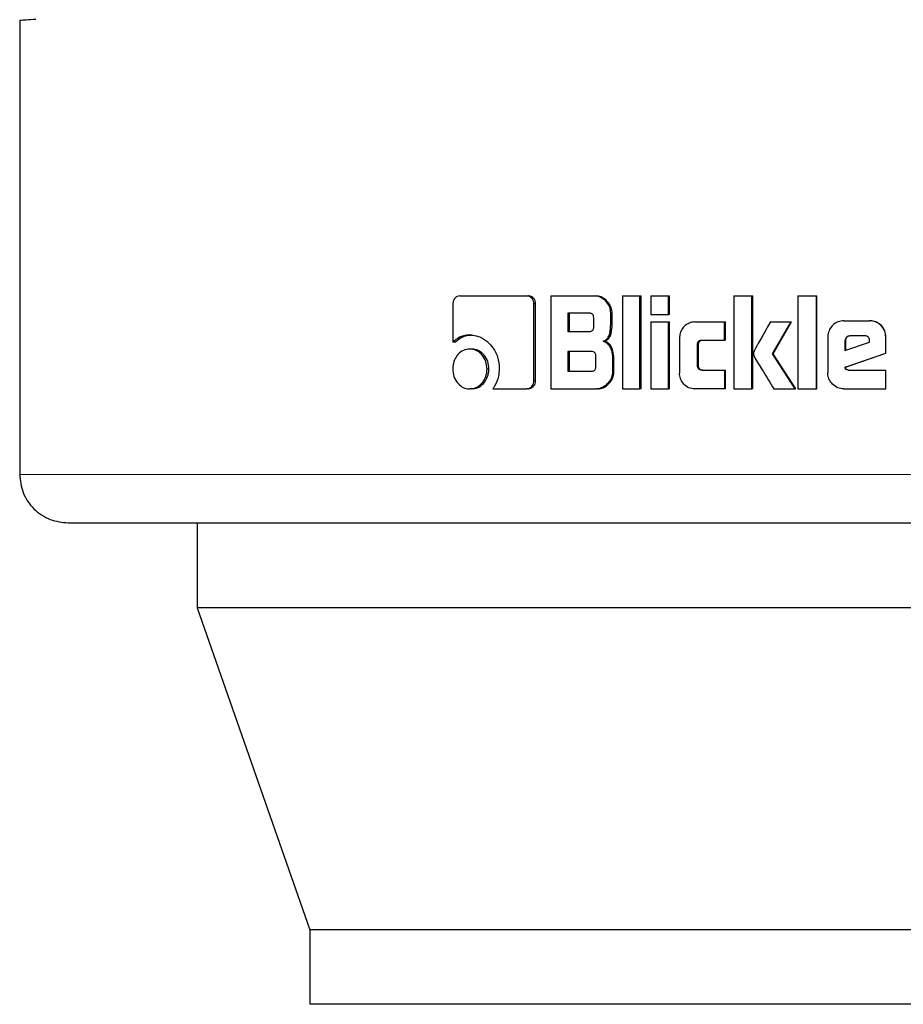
# Model space of a CAD drawing. Header units: millimetres. Extents: x 26 to 239, y 85 to 160.
# Tile 37 of 72: x 154.04 to 154.991, y 84.538 to 85.598. Entities that reach past the tile are written whole.
import ezdxf

# ---------------------------------------------------------------- set-up
doc = ezdxf.new("R2010")
doc.units = ezdxf.units.MM
doc.linetypes.add('PHANTOM', pattern=[12.7, 6.35, -1.27, 1.27, -1.27, 1.27, -1.27])

msp = doc.modelspace()

# ---------------------------------------------------------------- linework, layer by layer
at = {"color": 7, "linetype": 'Continuous', "lineweight": 25}
for p, q in [((154.0404, 85.5979), (154.0404, 85.1088)), ((154.5138, 85.301), (154.5861, 85.301)), ((154.5861, 85.301), (154.5879, 85.301)), ((154.612, 85.301), (154.612, 85.201)), ((154.612, 85.301), (154.6592, 85.301)), ((154.6592, 85.301), (154.6607, 85.301)), ((154.6889, 85.301), (154.7077, 85.301)), ((154.6889, 85.301), (154.6889, 85.201)), ((154.7077, 85.201), (154.7077, 85.301)), ((154.7077, 85.301), (154.7091, 85.301)), ((154.7091, 85.201), (154.7091, 85.301)), ((154.7195, 85.301), (154.7195, 85.281)), ((154.7195, 85.301), (154.7385, 85.301)), ((154.7385, 85.281), (154.7385, 85.301)), ((154.7385, 85.301), (154.7397, 85.301)), ((154.7397, 85.281), (154.7397, 85.301)), ((154.8087, 85.301), (154.8282, 85.301)), ((154.8087, 85.301), (154.8087, 85.201)), ((154.8282, 85.201), (154.8282, 85.301)), ((154.8282, 85.301), (154.8291, 85.301)), ((154.8291, 85.201), (154.8291, 85.301)), ((154.8778, 85.301), (154.8976, 85.301)), ((154.8778, 85.301), (154.8778, 85.201)), ((154.8976, 85.201), (154.8976, 85.301)), ((154.8976, 85.301), (154.8982, 85.301)), ((154.8982, 85.201), (154.8982, 85.301)), ((154.5065, 85.2925), (154.5065, 85.2512)), ((154.5937, 85.2097), (154.5937, 85.2925)), ((154.5955, 85.2925), (154.5937, 85.2925)), ((154.5955, 85.2097), (154.5955, 85.2925)), ((154.6534, 85.2826), (154.63, 85.2826)), ((154.63, 85.2826), (154.63, 85.2628)), ((154.6317, 85.2826), (154.6317, 85.2628)), ((154.6764, 85.2705), (154.6764, 85.2825)), ((154.6779, 85.2825), (154.6764, 85.2825)), ((154.6779, 85.2705), (154.6779, 85.2825)), ((154.658, 85.2678), (154.658, 85.2776)), ((154.7195, 85.281), (154.7385, 85.281)), ((154.7195, 85.273), (154.7385, 85.273)), ((154.7195, 85.273), (154.7195, 85.201)), ((154.7397, 85.281), (154.7385, 85.281)), ((154.7385, 85.201), (154.7385, 85.273)), ((154.7385, 85.273), (154.7397, 85.273)), ((154.7397, 85.201), (154.7397, 85.273)), ((154.7668, 85.273), (154.7987, 85.273)), ((154.7987, 85.2535), (154.7987, 85.273)), ((154.7987, 85.273), (154.7997, 85.273)), ((154.7997, 85.2535), (154.7997, 85.273)), ((154.8481, 85.273), (154.8703, 85.273)), ((154.8504, 85.2388), (154.8703, 85.273)), ((154.8512, 85.2388), (154.871, 85.273)), ((154.8703, 85.273), (154.871, 85.273)), ((154.9272, 85.2743), (154.9549, 85.2743)), ((154.9549, 85.2743), (154.9553, 85.2743)), ((154.63, 85.2628), (154.6534, 85.2628)), ((154.6779, 85.2705), (154.6764, 85.2705)), ((154.5087, 85.2512), (154.5065, 85.2512)), ((154.5247, 85.259), (154.5268, 85.259)), ((154.6681, 85.2522), (154.6696, 85.2522)), ((154.7504, 85.2561), (154.7504, 85.218)), ((154.7746, 85.2535), (154.7987, 85.2535)), ((154.7997, 85.2535), (154.7987, 85.2535)), ((154.91, 85.257), (154.91, 85.2183)), ((154.9284, 85.253), (154.9284, 85.2422)), ((154.9284, 85.253), (154.9288, 85.253)), ((154.9284, 85.2422), (154.9548, 85.2511)), ((154.9288, 85.253), (154.9288, 85.2422)), ((154.9497, 85.258), (154.9335, 85.258)), ((154.9548, 85.2511), (154.9548, 85.2529)), ((154.9725, 85.257), (154.9722, 85.257)), ((154.9722, 85.2395), (154.9722, 85.257)), ((154.9725, 85.2395), (154.9725, 85.257)), ((154.5267, 85.2439), (154.5246, 85.2439)), ((154.6557, 85.2412), (154.63, 85.2412)), ((154.63, 85.2412), (154.63, 85.22)), ((154.6317, 85.2412), (154.6317, 85.22)), ((154.7697, 85.226), (154.7697, 85.2485)), ((154.7707, 85.2485), (154.7697, 85.2485)), ((154.7707, 85.226), (154.7707, 85.2485)), ((154.6603, 85.225), (154.6603, 85.2362)), ((154.6783, 85.2337), (154.6783, 85.2195)), ((154.6797, 85.2337), (154.6783, 85.2337)), ((154.6797, 85.2195), (154.6797, 85.2337)), ((154.8747, 85.201), (154.8504, 85.2388)), ((154.8512, 85.2388), (154.8504, 85.2388)), ((154.8754, 85.201), (154.8512, 85.2388)), ((154.9286, 85.2242), (154.9722, 85.2395)), ((154.9291, 85.2242), (154.9725, 85.2395)), ((154.9725, 85.2395), (154.9722, 85.2395)), ((154.5432, 85.2224), (154.5452, 85.2224)), ((154.63, 85.22), (154.6557, 85.22)), ((154.6797, 85.2195), (154.6783, 85.2195)), ((154.7707, 85.226), (154.7697, 85.226)), ((154.7746, 85.2211), (154.7987, 85.2211)), ((154.7987, 85.2211), (154.7987, 85.201)), ((154.7987, 85.2211), (154.7997, 85.2211)), ((154.7997, 85.201), (154.7997, 85.2211)), ((154.9291, 85.2242), (154.9286, 85.2242)), ((154.9318, 85.2213), (154.9722, 85.2213)), ((154.9722, 85.201), (154.9722, 85.2213)), ((154.9722, 85.2213), (154.9725, 85.2213)), ((154.9725, 85.201), (154.9725, 85.2213)), ((154.5955, 85.2097), (154.5937, 85.2097)), ((154.5267, 85.201), (154.5246, 85.201)), ((154.5495, 85.2012), (154.5861, 85.2012)), ((154.5879, 85.2012), (154.5861, 85.2012)), ((154.612, 85.201), (154.661, 85.201)), ((154.6626, 85.201), (154.661, 85.201)), ((154.6889, 85.201), (154.7077, 85.201)), ((154.7091, 85.201), (154.7077, 85.201)), ((154.7195, 85.201), (154.7385, 85.201)), ((154.7397, 85.201), (154.7385, 85.201)), ((154.7987, 85.201), (154.7668, 85.201)), ((154.7997, 85.201), (154.7987, 85.201)), ((154.8087, 85.201), (154.8282, 85.201)), ((154.8291, 85.201), (154.8282, 85.201)), ((154.852, 85.201), (154.8747, 85.201)), ((154.8754, 85.201), (154.8747, 85.201)), ((154.8778, 85.201), (154.8976, 85.201)), ((154.8982, 85.201), (154.8976, 85.201)), ((154.9272, 85.201), (154.9722, 85.201)), ((154.9725, 85.201), (154.9722, 85.201)), ((154.2312, 85.0567), (154.2312, 84.9654)), ((155.7673, 84.9654), (154.2312, 84.9654)), ((154.2312, 84.9654), (154.3527, 84.6184)), ((154.3527, 84.6184), (154.3527, 84.5384)), ((155.6263, 84.6184), (154.3527, 84.6184)), ((155.6263, 84.5384), (154.3527, 84.5384))]:
    msp.add_line(p, q, dxfattribs=at)
at = {"color": 8, "linetype": 'PHANTOM', "lineweight": 18}
msp.add_line((155.0467, 85.1088), (154.0404, 85.1088), dxfattribs=at)
at = {"color": 7, "linetype": 'Continuous', "lineweight": 25}
for points, knots in [([(154.0404, 85.5979), (154.0412, 85.598), (154.0423, 85.5981), (154.054, 85.5988), (154.0578, 85.5991)], [0, 0, 0, 0, 0.670654, 1, 1, 1, 1]), ([(154.5138, 85.301), (154.5129, 85.3009), (154.511, 85.3007), (154.5088, 85.2989), (154.5072, 85.2965), (154.5066, 85.2943), (154.5066, 85.2929), (154.5065, 85.2925)], [0, 0, 0, 0, 0.237922, 0.478486, 0.691234, 0.914849, 1, 1, 1, 1]), ([(154.5937, 85.2925), (154.5936, 85.2936), (154.5934, 85.2956), (154.5919, 85.2982), (154.5899, 85.3), (154.5879, 85.3009), (154.5866, 85.301), (154.5861, 85.301)], [0, 0, 0, 0, 0.2320335, 0.4667309, 0.6742989, 0.8668432, 1, 1, 1, 1]), ([(154.5955, 85.2925), (154.5954, 85.2936), (154.5952, 85.2958), (154.5935, 85.2984), (154.5913, 85.3003), (154.5893, 85.3009), (154.5881, 85.301), (154.5879, 85.301)], [0, 0, 0, 0, 0.24518, 0.493208, 0.705955, 0.93406, 1, 1, 1, 1]), ([(154.6764, 85.2825), (154.6762, 85.2845), (154.6758, 85.2886), (154.6723, 85.2943), (154.6677, 85.2987), (154.6627, 85.3008), (154.6601, 85.3009), (154.6592, 85.301)], [0, 0, 0, 0, 0.211221, 0.417828, 0.697588, 0.899585, 1, 1, 1, 1]), ([(154.6779, 85.2825), (154.6777, 85.2845), (154.6772, 85.2886), (154.6737, 85.2943), (154.6691, 85.2987), (154.6642, 85.3008), (154.6616, 85.3009), (154.6607, 85.301)], [0, 0, 0, 0, 0.212424, 0.420081, 0.69994, 0.900891, 1, 1, 1, 1]), ([(154.658, 85.2776), (154.658, 85.2784), (154.6579, 85.2797), (154.6571, 85.2812), (154.656, 85.2821), (154.6547, 85.2825), (154.6538, 85.2825), (154.6534, 85.2826)], [0, 0, 0, 0, 0.314692, 0.468365, 0.623051, 0.839868, 1, 1, 1, 1]), ([(154.7668, 85.273), (154.7647, 85.2728), (154.7604, 85.2724), (154.7553, 85.2686), (154.7518, 85.2637), (154.7505, 85.2593), (154.7505, 85.2566), (154.7504, 85.2561)], [0, 0, 0, 0, 0.246142, 0.494103, 0.706511, 0.932706, 1, 1, 1, 1]), ([(154.8481, 85.273), (154.8468, 85.2707), (154.8454, 85.2682), (154.8438, 85.2654), (154.8435, 85.2648), (154.8431, 85.2641), (154.8428, 85.2635), (154.8424, 85.2629), (154.8422, 85.2625), (154.8419, 85.2619), (154.8415, 85.2613), (154.8412, 85.2608), (154.8409, 85.2603), (154.8407, 85.2599), (154.8404, 85.2594), (154.8402, 85.259), (154.8399, 85.2584), (154.8393, 85.2574), (154.8375, 85.2542), (154.8351, 85.2501), (154.8328, 85.246), (154.8317, 85.244), (154.8312, 85.2429), (154.8309, 85.2423), (154.8307, 85.2417), (154.8302, 85.2406), (154.83, 85.2395), (154.83, 85.2388)], [0, 0, 0, 0, 0.206894, 0.219811, 0.245693, 0.25861, 0.284439, 0.297363, 0.310333, 0.323238, 0.34908, 0.362004, 0.374981, 0.387898, 0.400811, 0.413735, 0.42666, 0.452509, 0.504244, 0.711079, 0.814518, 0.866237, 0.892093, 0.905037, 0.917931, 0.943793, 1, 1, 1, 1]), ([(154.9272, 85.2743), (154.925, 85.2741), (154.9206, 85.2736), (154.9152, 85.2699), (154.9115, 85.265), (154.9101, 85.2604), (154.91, 85.2577), (154.91, 85.257)], [0, 0, 0, 0, 0.242816, 0.487135, 0.701523, 0.919954, 1, 1, 1, 1]), ([(154.9722, 85.257), (154.972, 85.2592), (154.9715, 85.2636), (154.9678, 85.269), (154.9629, 85.2728), (154.9583, 85.2742), (154.9556, 85.2743), (154.9549, 85.2743)], [0, 0, 0, 0, 0.242786, 0.48698, 0.700849, 0.92042, 1, 1, 1, 1]), ([(154.9725, 85.257), (154.9723, 85.2592), (154.9718, 85.2637), (154.968, 85.2691), (154.9631, 85.2728), (154.9586, 85.2742), (154.956, 85.2743), (154.9553, 85.2743)], [0, 0, 0, 0, 0.2445465, 0.4905381, 0.7054864, 0.9241739, 1, 1, 1, 1]), ([(154.6534, 85.2628), (154.654, 85.2628), (154.6551, 85.2629), (154.6565, 85.2636), (154.6574, 85.2647), (154.658, 85.2662), (154.658, 85.2672), (154.658, 85.2678)], [0, 0, 0, 0, 0.272488, 0.436183, 0.601251, 0.79264, 1, 1, 1, 1]), ([(154.6681, 85.2522), (154.6693, 85.2527), (154.6714, 85.2537), (154.674, 85.2568), (154.676, 85.2624), (154.6762, 85.2672), (154.6764, 85.2705)], [0, 0, 0, 0, 0.186568, 0.34338, 0.548867, 1, 1, 1, 1]), ([(154.6696, 85.2522), (154.6708, 85.2527), (154.6729, 85.2537), (154.6755, 85.2567), (154.6774, 85.2624), (154.6777, 85.2672), (154.6779, 85.2705)], [0, 0, 0, 0, 0.18483, 0.341622, 0.546651, 1, 1, 1, 1]), ([(154.5247, 85.259), (154.5224, 85.2588), (154.5172, 85.2584), (154.5109, 85.2553), (154.5076, 85.2522), (154.5065, 85.2512)], [0, 0, 0, 0, 0.350342, 0.792519, 1, 1, 1, 1]), ([(154.5087, 85.2512), (154.5105, 85.2528), (154.5147, 85.2565), (154.5211, 85.2587), (154.5254, 85.2589), (154.5268, 85.259)], [0, 0, 0, 0, 0.348278, 0.793364, 1, 1, 1, 1]), ([(154.5247, 85.259), (154.527, 85.2588), (154.5327, 85.2585), (154.5412, 85.2544), (154.5492, 85.2465), (154.5554, 85.2356), (154.5561, 85.2269), (154.5564, 85.2226)], [0, 0, 0, 0, 0.141645, 0.344202, 0.545926, 0.77519, 1, 1, 1, 1]), ([(154.6681, 85.2522), (154.6693, 85.2518), (154.6719, 85.2509), (154.6751, 85.2474), (154.6777, 85.2416), (154.678, 85.2367), (154.6783, 85.2337)], [0, 0, 0, 0, 0.175778, 0.369292, 0.612772, 1, 1, 1, 1]), ([(154.6797, 85.2337), (154.6795, 85.2363), (154.6792, 85.241), (154.677, 85.2467), (154.6741, 85.2503), (154.6715, 85.2517), (154.6699, 85.2521), (154.6696, 85.2522)], [0, 0, 0, 0, 0.347379, 0.606104, 0.779092, 0.952777, 1, 1, 1, 1]), ([(154.7697, 85.2485), (154.7697, 85.2492), (154.7697, 85.2503), (154.7704, 85.2518), (154.7714, 85.2528), (154.7728, 85.2534), (154.7739, 85.2535), (154.7746, 85.2535)], [0, 0, 0, 0, 0.2493067, 0.4120067, 0.5764409, 0.7639463, 1, 1, 1, 1]), ([(154.7707, 85.2485), (154.7708, 85.2493), (154.7709, 85.2504), (154.7716, 85.2519), (154.7726, 85.2529), (154.774, 85.2534), (154.7751, 85.2535), (154.7756, 85.2535)], [0, 0, 0, 0, 0.266528, 0.42795, 0.590996, 0.784528, 1, 1, 1, 1]), ([(154.9335, 85.258), (154.9328, 85.2579), (154.9314, 85.2578), (154.9298, 85.2566), (154.9287, 85.255), (154.9284, 85.2538), (154.9284, 85.2531), (154.9284, 85.253)], [0, 0, 0, 0, 0.27206, 0.519442, 0.755447, 0.96509, 1, 1, 1, 1]), ([(154.934, 85.258), (154.9333, 85.2579), (154.9319, 85.2578), (154.9303, 85.2566), (154.9292, 85.2552), (154.9289, 85.2538), (154.9288, 85.2532), (154.9288, 85.253)], [0, 0, 0, 0, 0.25745, 0.50512, 0.738689, 0.950553, 1, 1, 1, 1]), ([(154.9548, 85.2529), (154.9547, 85.2536), (154.9547, 85.2549), (154.9539, 85.2564), (154.9529, 85.2573), (154.9515, 85.2579), (154.9504, 85.258), (154.9497, 85.258)], [0, 0, 0, 0, 0.273449, 0.436401, 0.600567, 0.749561, 1, 1, 1, 1]), ([(154.5246, 85.2439), (154.5223, 85.2436), (154.5176, 85.2431), (154.5119, 85.2384), (154.5079, 85.2324), (154.5064, 85.2267), (154.5064, 85.2233), (154.5063, 85.2224)], [0, 0, 0, 0, 0.242962, 0.488076, 0.698129, 0.921102, 1, 1, 1, 1]), ([(154.5432, 85.2224), (154.543, 85.2252), (154.5425, 85.2307), (154.5384, 85.2374), (154.5331, 85.2421), (154.5283, 85.2438), (154.5254, 85.2439), (154.5246, 85.2439)], [0, 0, 0, 0, 0.2430279, 0.4880874, 0.6999923, 0.9230517, 1, 1, 1, 1]), ([(154.5452, 85.2224), (154.545, 85.2252), (154.5445, 85.2306), (154.5405, 85.2373), (154.5353, 85.242), (154.5304, 85.2438), (154.5275, 85.2439), (154.5267, 85.2439)], [0, 0, 0, 0, 0.241007, 0.484007, 0.695746, 0.919723, 1, 1, 1, 1]), ([(154.6603, 85.2362), (154.6603, 85.2371), (154.6602, 85.2384), (154.6594, 85.2398), (154.6583, 85.2407), (154.657, 85.2411), (154.6561, 85.2412), (154.6557, 85.2412)], [0, 0, 0, 0, 0.320776, 0.474061, 0.628085, 0.843747, 1, 1, 1, 1]), ([(154.83, 85.2388), (154.83, 85.2384), (154.83, 85.2379), (154.8302, 85.2373), (154.8304, 85.2366), (154.8306, 85.236), (154.8311, 85.2349), (154.8328, 85.2318), (154.836, 85.2267), (154.8428, 85.2159), (154.8481, 85.2073), (154.852, 85.201)], [0, 0, 0, 0, 0.02285, 0.034336, 0.045768, 0.068732, 0.08018, 0.125967, 0.309269, 0.492389, 1, 1, 1, 1]), ([(154.5063, 85.2224), (154.5066, 85.2197), (154.507, 85.2141), (154.511, 85.2075), (154.5161, 85.2029), (154.5209, 85.2011), (154.5238, 85.201), (154.5246, 85.201)], [0, 0, 0, 0, 0.243065, 0.48835, 0.697736, 0.916635, 1, 1, 1, 1]), ([(154.5246, 85.201), (154.527, 85.2013), (154.5317, 85.2018), (154.5375, 85.2065), (154.5416, 85.2125), (154.5431, 85.2182), (154.5432, 85.2215), (154.5432, 85.2224)], [0, 0, 0, 0, 0.242987, 0.488046, 0.701095, 0.919181, 1, 1, 1, 1]), ([(154.5267, 85.201), (154.529, 85.2013), (154.5337, 85.2018), (154.5395, 85.2064), (154.5435, 85.2124), (154.5451, 85.2181), (154.5452, 85.2215), (154.5452, 85.2224)], [0, 0, 0, 0, 0.2409924, 0.4841114, 0.6960296, 0.9153876, 1, 1, 1, 1]), ([(154.5564, 85.2226), (154.5562, 85.2199), (154.5558, 85.2133), (154.5528, 85.2061), (154.5501, 85.2021), (154.5495, 85.2012)], [0, 0, 0, 0, 0.351376, 0.853963, 1, 1, 1, 1]), ([(154.6557, 85.22), (154.6564, 85.22), (154.6574, 85.2201), (154.6588, 85.2208), (154.6597, 85.2219), (154.6603, 85.2233), (154.6603, 85.2244), (154.6603, 85.225)], [0, 0, 0, 0, 0.2667367, 0.4290054, 0.5931422, 0.7906018, 1, 1, 1, 1]), ([(154.6783, 85.2195), (154.6781, 85.2174), (154.6777, 85.2134), (154.6742, 85.2077), (154.6695, 85.2032), (154.6645, 85.2012), (154.6619, 85.201), (154.661, 85.201)], [0, 0, 0, 0, 0.212287, 0.418132, 0.699451, 0.905925, 1, 1, 1, 1]), ([(154.6626, 85.201), (154.6645, 85.2012), (154.6683, 85.2017), (154.6736, 85.2055), (154.6777, 85.2105), (154.6796, 85.2157), (154.6797, 85.2186), (154.6797, 85.2195)], [0, 0, 0, 0, 0.213662, 0.427732, 0.703001, 0.907226, 1, 1, 1, 1]), ([(154.7746, 85.2211), (154.7737, 85.2211), (154.7724, 85.2212), (154.771, 85.2221), (154.7701, 85.2232), (154.7697, 85.2246), (154.7697, 85.2256), (154.7697, 85.226)], [0, 0, 0, 0, 0.3242449, 0.4756, 0.6266176, 0.8310603, 1, 1, 1, 1]), ([(154.7756, 85.2211), (154.7747, 85.2211), (154.7735, 85.2212), (154.772, 85.2222), (154.7712, 85.2233), (154.7708, 85.2246), (154.7708, 85.2256), (154.7707, 85.226)], [0, 0, 0, 0, 0.334599, 0.484934, 0.634477, 0.846394, 1, 1, 1, 1]), ([(154.9318, 85.2213), (154.9312, 85.2214), (154.9304, 85.2214), (154.9296, 85.2218), (154.9292, 85.2221), (154.9288, 85.2229), (154.9287, 85.2236), (154.9286, 85.2242)], [0, 0, 0, 0, 0.334945, 0.463333, 0.562654, 0.662325, 1, 1, 1, 1]), ([(154.9322, 85.2213), (154.9317, 85.2214), (154.931, 85.2214), (154.9302, 85.2217), (154.9297, 85.222), (154.9292, 85.2228), (154.9291, 85.2236), (154.9291, 85.2242)], [0, 0, 0, 0, 0.290064, 0.427053, 0.537093, 0.648356, 1, 1, 1, 1]), ([(154.5861, 85.2012), (154.587, 85.2013), (154.5889, 85.2015), (154.5913, 85.2033), (154.593, 85.2057), (154.5936, 85.208), (154.5937, 85.2094), (154.5937, 85.2097)], [0, 0, 0, 0, 0.237312, 0.477464, 0.692864, 0.918279, 1, 1, 1, 1]), ([(154.5879, 85.2012), (154.5889, 85.2014), (154.591, 85.2016), (154.5934, 85.2037), (154.595, 85.2062), (154.5954, 85.2084), (154.5955, 85.2095), (154.5955, 85.2097)], [0, 0, 0, 0, 0.267671, 0.513691, 0.736699, 0.951877, 1, 1, 1, 1]), ([(154.7668, 85.201), (154.7646, 85.2012), (154.7602, 85.2017), (154.755, 85.2057), (154.7516, 85.2108), (154.7505, 85.2151), (154.7504, 85.2175), (154.7504, 85.218)], [0, 0, 0, 0, 0.2545528, 0.5106766, 0.7284611, 0.9452814, 1, 1, 1, 1]), ([(154.9272, 85.201), (154.925, 85.2012), (154.9205, 85.2017), (154.9151, 85.2055), (154.9114, 85.2104), (154.9101, 85.215), (154.91, 85.2176), (154.91, 85.2183)], [0, 0, 0, 0, 0.246529, 0.494827, 0.70687, 0.924823, 1, 1, 1, 1]), ([(154.0404, 85.1088), (154.0411, 85.1022), (154.0421, 85.0921), (154.0486, 85.08), (154.0554, 85.0717), (154.0637, 85.065), (154.0758, 85.0585), (154.0859, 85.0574), (154.0924, 85.0567)], [0, 0, 0, 0, 0.239477, 0.368372, 0.500009, 0.631656, 0.76055, 1, 1, 1, 1]), ([(154.0924, 85.0567), (154.0939, 85.0567), (154.0967, 85.0567), (154.1195, 85.0567), (154.1547, 85.0567), (154.2023, 85.0567), (154.2598, 85.0567), (154.3254, 85.0567), (154.3967, 85.0567), (154.4794, 85.0567), (154.573, 85.0567), (154.6759, 85.0567), (154.7756, 85.0567), (154.8706, 85.0567), (154.9601, 85.0567), (155.0185, 85.0567), (155.0467, 85.0567)], [0, 0, 0, 0, 0.079467, 0.158318, 0.235971, 0.31189, 0.385618, 0.456775, 0.525076, 0.59032, 0.671986, 0.748283, 0.819301, 0.88324, 0.943491, 1, 1, 1, 1])]:
    msp.add_open_spline(points, degree=3, knots=knots, dxfattribs=at)

doc.saveas('drawing.dxf')
